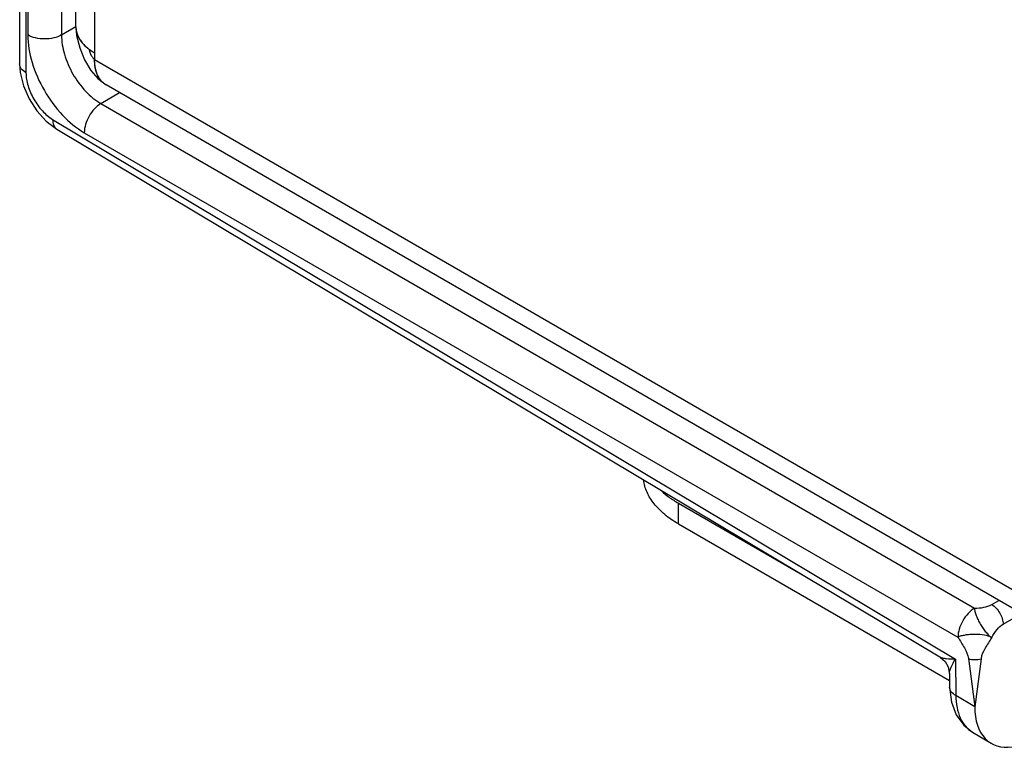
# Model space of a CAD drawing. Header units: inches. Extents: x 0 to 22, y 0 to 17.
# Tile 6 of 33: x 1.6 to 2.8, y 11.8 to 12.7. Entities that reach past the tile are written whole.
import ezdxf

# ---------------------------------------------------------------- set-up
doc = ezdxf.new("R2010")
doc.units = ezdxf.units.IN
doc.header["$LTSCALE"] = 1.21
doc.header["$MEASUREMENT"] = 0
doc.layers.get('0').update_dxf_attribs({"linetype": 'CONTINUOUS'})
doc.layers.add('03___PRT_ALL_CURVES', color=7, linetype='CONTINUOUS')
doc.layers.add('FEATURES', color=7, linetype='CONTINUOUS')

msp = doc.modelspace()

# ---------------------------------------------------------------- linework, layer by layer
at = {"color": 7, "linetype": 'CONTINUOUS'}
for p, q in [((1.6044, 14.994), (1.6044, 12.6177)), ((1.6123, 14.983), (1.6123, 12.6067)), ((1.6146, 14.933), (1.6146, 12.6541)), ((1.6569, 14.9329), (1.6569, 12.654)), ((1.6569, 12.654), (1.6748, 12.6645)), ((1.6044, 12.6177), (1.6052, 12.607)), ((1.7062, 12.5681), (1.7294, 12.5818)), ((1.7062, 12.5681), (2.801, 11.936)), ((1.6457, 12.5482), (2.7769, 11.8723)), ((1.6378, 12.546), (1.6509, 12.5361)), ((1.6509, 12.5361), (2.7572, 11.875)), ((1.6854, 12.5316), (2.7801, 11.8995)), ((2.8225, 11.9405), (2.8312, 11.9456)), ((2.8368, 11.916), (2.8583, 11.9286)), ((2.7769, 11.8723), (2.7775, 11.8264)), ((2.7932, 11.8728), (2.8011, 11.8123)), ((2.8091, 11.8727), (2.8011, 11.8123)), ((2.7694, 11.854), (2.7696, 11.8371)), ((2.7696, 11.8371), (2.7696, 11.8371)), ((2.8011, 11.8123), (2.7775, 11.8264)), ((2.7982, 11.7807), (2.8216, 11.7667))]:
    msp.add_line(p, q, dxfattribs=at)
at = {"color": 3, "linetype": 'CONTINUOUS'}
for p, q in [((1.6748, 12.6642), (1.6748, 14.8957)), ((1.6983, 14.8712), (1.6983, 12.6234)), ((1.691, 12.6364), (1.6914, 12.6361)), ((1.6983, 12.6234), (3.0941, 11.8175)), ((1.7012, 12.6057), (1.7, 12.6095)), ((3.0527, 11.8177), (1.7128, 12.5914))]:
    msp.add_line(p, q, dxfattribs=at)
for points in [[(1.6748, 12.6643), (1.6757, 12.6534), (1.6796, 12.6379), (1.6858, 12.6228)], [(1.6858, 12.6228), (1.6936, 12.6096), (1.7022, 12.5994), (1.7127, 12.5914)]]:
    msp.add_lwpolyline(points, dxfattribs=at)
at = {"color": 7, "linetype": 'CONTINUOUS'}
for points in [[(1.6052, 12.607), (1.6092, 12.5903), (1.6162, 12.574), (1.6259, 12.559), (1.6378, 12.546)], [(2.7572, 11.875), (2.7584, 11.8743), (2.764, 11.8691), (2.7677, 11.8626), (2.7693, 11.8552), (2.7694, 11.854)], [(2.7696, 11.8371), (2.7719, 11.8184), (2.7779, 11.8023), (2.7873, 11.7894), (2.7982, 11.7807)]]:
    msp.add_lwpolyline(points, dxfattribs=at)
at = {"color": 3, "linetype": 'CONTINUOUS'}
msp.add_arc((1.7165, 12.6724), 0.044, 218.8069, 223.1306, dxfattribs=at)
at = {"color": 7, "linetype": 'CONTINUOUS'}
msp.add_ellipse((2.8725, 11.8528), major_axis=(0.0507, 0.0862), ratio=0.582437, start_param=-3.922731, end_param=-2.699542, dxfattribs=at)
at = {"color": 3, "linetype": 'CONTINUOUS'}
for points, knots in [([(1.6748, 12.6643), (1.6748, 12.6638), (1.6749, 12.6618), (1.6752, 12.6598), (1.6755, 12.6583)], [0, 0, 0, 0, 0.2489, 1, 1, 1, 1]), ([(1.6748, 12.6642), (1.6748, 12.6625), (1.6752, 12.659), (1.6767, 12.6538), (1.6793, 12.6488), (1.6815, 12.6457), (1.6828, 12.6442)], [0, 0, 0, 0, 0.236365, 0.478536, 0.731708, 1, 1, 1, 1]), ([(1.6755, 12.6583), (1.676, 12.6559), (1.6778, 12.6511), (1.6806, 12.6468), (1.6823, 12.6448)], [0, 0, 0, 0, 0.4826, 1, 1, 1, 1]), ([(1.6828, 12.6442), (1.6834, 12.6435), (1.6859, 12.6407), (1.6887, 12.6381), (1.691, 12.6364)], [0, 0, 0, 0, 0.239672, 1, 1, 1, 1]), ([(1.691, 12.6364), (1.6916, 12.636), (1.6939, 12.6342), (1.6964, 12.6327), (1.6983, 12.6316)], [0, 0, 0, 0, 0.243598, 1, 1, 1, 1]), ([(1.6914, 12.6361), (1.6915, 12.6355), (1.6918, 12.6343), (1.6924, 12.6323), (1.6932, 12.6303), (1.6939, 12.629), (1.6942, 12.6283)], [0, 0, 0, 0, 0.220172, 0.468907, 0.733161, 1, 1, 1, 1]), ([(1.6942, 12.6283), (1.6945, 12.6278), (1.6951, 12.6268), (1.6961, 12.6254), (1.6971, 12.6242), (1.6979, 12.6236), (1.6983, 12.6234)], [0, 0, 0, 0, 0.282904, 0.548139, 0.788534, 1, 1, 1, 1]), ([(1.7128, 12.5914), (1.7116, 12.592), (1.7094, 12.5936), (1.7065, 12.5965), (1.704, 12.5999), (1.7019, 12.6038), (1.7003, 12.6081), (1.6991, 12.6129), (1.6984, 12.618), (1.6983, 12.6216), (1.6983, 12.6234)], [0, 0, 0, 0, 0.108022, 0.218073, 0.331987, 0.451321, 0.577252, 0.710601, 0.851598, 1, 1, 1, 1]), ([(1.7, 12.6095), (1.6994, 12.6117), (1.6985, 12.6163), (1.6983, 12.621), (1.6983, 12.6234)], [0, 0, 0, 0, 0.481835, 1, 1, 1, 1]), ([(1.705, 12.5986), (1.7046, 12.5991), (1.7031, 12.6014), (1.7019, 12.6038), (1.7012, 12.6057)], [0, 0, 0, 0, 0.241782, 1, 1, 1, 1]), ([(1.7127, 12.5914), (1.7112, 12.5923), (1.7083, 12.5944), (1.706, 12.5971), (1.705, 12.5986)], [0, 0, 0, 0, 0.492036, 1, 1, 1, 1])]:
    msp.add_open_spline(points, degree=3, knots=knots, dxfattribs=at)
at = {"color": 7, "linetype": 'CONTINUOUS'}
for points, knots in [([(1.6146, 12.6541), (1.6146, 12.6425), (1.619, 12.618), (1.6341, 12.5837), (1.6563, 12.5534), (1.6753, 12.5374), (1.6854, 12.5316)], [0, 0, 0, 0, 0.237148, 0.499989, 0.762837, 1, 1, 1, 1]), ([(1.6569, 12.654), (1.6539, 12.6522), (1.6469, 12.6498), (1.6357, 12.6486), (1.6246, 12.6498), (1.6176, 12.6523), (1.6146, 12.6541)], [0, 0, 0, 0, 0.237759, 0.500549, 0.76304, 1, 1, 1, 1]), ([(1.6569, 12.654), (1.6568, 12.6458), (1.6598, 12.6287), (1.6703, 12.6046), (1.6858, 12.5833), (1.6992, 12.5722), (1.7062, 12.5681)], [0, 0, 0, 0, 0.237477, 0.50022, 0.762847, 1, 1, 1, 1]), ([(1.6123, 12.6067), (1.6101, 12.608), (1.6063, 12.6109), (1.6044, 12.6156), (1.6044, 12.6177)], [0, 0, 0, 0, 0.550743, 1, 1, 1, 1]), ([(1.6123, 12.6067), (1.6123, 12.6012), (1.6144, 12.5896), (1.6215, 12.5733), (1.632, 12.5588), (1.6409, 12.5511), (1.6457, 12.5482)], [0, 0, 0, 0, 0.236702, 0.498901, 0.761696, 1, 1, 1, 1]), ([(1.7062, 12.5681), (1.7032, 12.5663), (1.6976, 12.5615), (1.6911, 12.5525), (1.6866, 12.5423), (1.6854, 12.535), (1.6854, 12.5316)], [0, 0, 0, 0, 0.238298, 0.501098, 0.763301, 1, 1, 1, 1]), ([(1.6457, 12.5482), (1.6457, 12.5457), (1.6462, 12.541), (1.6492, 12.5371), (1.6509, 12.5361)], [0, 0, 0, 0, 0.552062, 1, 1, 1, 1]), ([(2.801, 11.936), (2.798, 11.9342), (2.7924, 11.9294), (2.7858, 11.9204), (2.7814, 11.9102), (2.7801, 11.9029), (2.7801, 11.8995)], [0, 0, 0, 0, 0.238326, 0.501098, 0.763273, 1, 1, 1, 1]), ([(2.801, 11.936), (2.8005, 11.9347), (2.8012, 11.9323), (2.8022, 11.9293), (2.8034, 11.9257), (2.8053, 11.9211), (2.8082, 11.9156), (2.811, 11.9112), (2.8134, 11.9079), (2.8153, 11.9058), (2.8172, 11.9038), (2.8192, 11.9014), (2.821, 11.8995), (2.8224, 11.8994)], [0, 0, 0, 0, 0.097699, 0.156914, 0.219879, 0.355554, 0.500798, 0.646029, 0.715197, 0.781059, 0.843797, 0.903218, 1, 1, 1, 1]), ([(2.801, 11.936), (2.8048, 11.936), (2.8122, 11.9366), (2.8195, 11.9387), (2.8225, 11.9405)], [0, 0, 0, 0, 0.521332, 1, 1, 1, 1]), ([(2.8225, 11.9405), (2.8245, 11.9393), (2.8283, 11.9361), (2.8328, 11.93), (2.8358, 11.9232), (2.8368, 11.9183), (2.8368, 11.916)], [0, 0, 0, 0, 0.23728, 0.500621, 0.763369, 1, 1, 1, 1]), ([(2.8224, 11.8994), (2.8244, 11.9028), (2.8285, 11.909), (2.8339, 11.9143), (2.8368, 11.916)], [0, 0, 0, 0, 0.537718, 1, 1, 1, 1]), ([(2.8224, 11.8994), (2.8196, 11.9008), (2.8125, 11.9026), (2.8032, 11.9033), (2.795, 11.903), (2.7901, 11.9024), (2.7865, 11.9017), (2.7834, 11.9011), (2.781, 11.9005), (2.7801, 11.8995)], [0, 0, 0, 0, 0.218139, 0.500174, 0.645644, 0.781301, 0.844145, 0.903365, 1, 1, 1, 1]), ([(2.7801, 11.8995), (2.7827, 11.895), (2.7882, 11.8868), (2.7926, 11.8775), (2.7932, 11.8728)], [0, 0, 0, 0, 0.518516, 1, 1, 1, 1]), ([(2.8224, 11.8994), (2.8198, 11.8948), (2.8143, 11.8866), (2.8097, 11.8773), (2.8091, 11.8727)], [0, 0, 0, 0, 0.533586, 1, 1, 1, 1]), ([(2.7572, 11.875), (2.7583, 11.8744), (2.761, 11.8735), (2.7676, 11.8724), (2.773, 11.8723), (2.7769, 11.8723)], [0, 0, 0, 0, 0.187374, 0.421283, 1, 1, 1, 1]), ([(2.7694, 11.854), (2.7694, 11.8552), (2.7699, 11.858), (2.7722, 11.8643), (2.7749, 11.869), (2.7769, 11.8723)], [0, 0, 0, 0, 0.187338, 0.421246, 1, 1, 1, 1]), ([(2.7932, 11.8728), (2.7957, 11.8718), (2.8012, 11.8712), (2.8066, 11.8718), (2.8091, 11.8727)], [0, 0, 0, 0, 0.499345, 1, 1, 1, 1]), ([(2.7775, 11.8264), (2.7753, 11.8277), (2.7715, 11.8305), (2.7697, 11.835), (2.7696, 11.8371)], [0, 0, 0, 0, 0.552043, 1, 1, 1, 1]), ([(2.7775, 11.8264), (2.7776, 11.8214), (2.7784, 11.8118), (2.7823, 11.7986), (2.7888, 11.7879), (2.7949, 11.7826), (2.7982, 11.7807)], [0, 0, 0, 0, 0.288846, 0.548135, 0.781854, 1, 1, 1, 1])]:
    msp.add_open_spline(points, degree=3, knots=knots, dxfattribs=at)
at = {"layer": '03___PRT_ALL_CURVES', "color": 40, "linetype": 'CONTINUOUS'}
for p, q in [((1.6748, 12.6643), (1.6752, 12.6598)), ((1.6752, 12.6598), (1.6753, 12.6591)), ((1.6753, 12.6591), (1.6763, 12.6554)), ((1.6763, 12.6554), (1.6768, 12.654)), ((1.6983, 12.6316), (1.6983, 12.6234)), ((1.7049, 12.5986), (1.7036, 12.6007))]:
    msp.add_line(p, q, dxfattribs=at)
for points, knots in [([(1.6768, 12.654), (1.6769, 12.6538), (1.6771, 12.6534), (1.6773, 12.653), (1.6774, 12.6526), (1.6776, 12.6521), (1.6779, 12.6516), (1.6782, 12.651), (1.6785, 12.6503), (1.6789, 12.6497), (1.6793, 12.6491), (1.6797, 12.6484), (1.68, 12.6479), (1.6803, 12.6475), (1.6805, 12.6472), (1.6807, 12.6469), (1.6809, 12.6467), (1.6811, 12.6464), (1.6812, 12.6461), (1.6814, 12.646), (1.6815, 12.6458), (1.6818, 12.6454), (1.6822, 12.6448), (1.6826, 12.6444), (1.6828, 12.6442)], [0, 0, 0, 0, 0.0625, 0.125, 0.15625, 0.1875, 0.25, 0.3125, 0.375, 0.4375, 0.5, 0.5625, 0.625, 0.65625, 0.6875, 0.71875, 0.75, 0.78125, 0.8125, 0.828125, 0.84375, 0.875, 0.9375, 1, 1, 1, 1]), ([(1.6828, 12.6442), (1.683, 12.6439), (1.6835, 12.6433), (1.6842, 12.6426), (1.6847, 12.642), (1.6852, 12.6415), (1.6859, 12.6408), (1.6866, 12.6401), (1.6872, 12.6395), (1.6879, 12.639), (1.6885, 12.6385), (1.6891, 12.6379), (1.6895, 12.6375), (1.6901, 12.6372), (1.6907, 12.6366), (1.6914, 12.6361), (1.6921, 12.6356), (1.6928, 12.6351), (1.6937, 12.6345), (1.6945, 12.6339), (1.695, 12.6336), (1.6954, 12.6333), (1.6961, 12.6329), (1.6971, 12.6323), (1.6979, 12.6318), (1.6983, 12.6316)], [0, 0, 0, 0, 0.0625, 0.125, 0.15625, 0.1875, 0.25, 0.3125, 0.34375, 0.375, 0.4375, 0.46875, 0.5, 0.53125, 0.5625, 0.625, 0.65625, 0.6875, 0.75, 0.8125, 0.828125, 0.84375, 0.875, 0.9375, 1, 1, 1, 1]), ([(1.7, 12.6096), (1.6999, 12.6098), (1.6998, 12.6103), (1.6996, 12.611), (1.6995, 12.6114), (1.6994, 12.6117), (1.6994, 12.612), (1.6993, 12.6123), (1.6992, 12.6129), (1.6991, 12.6135), (1.699, 12.614), (1.6989, 12.6146), (1.6988, 12.6151), (1.6988, 12.6157), (1.6987, 12.6161), (1.6986, 12.6165), (1.6986, 12.6171), (1.6985, 12.6178), (1.6985, 12.6184), (1.6984, 12.619), (1.6984, 12.6195), (1.6984, 12.6201), (1.6983, 12.6205), (1.6983, 12.6207), (1.6983, 12.6211), (1.6983, 12.6216), (1.6983, 12.6224), (1.6983, 12.6231), (1.6983, 12.6234)], [0, 0, 0, 0, 0.0625, 0.125, 0.15625, 0.171875, 0.1875, 0.21875, 0.25, 0.3125, 0.34375, 0.375, 0.4375, 0.46875, 0.5, 0.53125, 0.5625, 0.625, 0.65625, 0.6875, 0.75, 0.78125, 0.8125, 0.828125, 0.84375, 0.875, 0.9375, 1, 1, 1, 1]), ([(1.7036, 12.6007), (1.7035, 12.6009), (1.7033, 12.6012), (1.7031, 12.6016), (1.7029, 12.6019), (1.7028, 12.6022), (1.7025, 12.6026), (1.7023, 12.6032), (1.702, 12.6037), (1.7018, 12.6043), (1.7015, 12.6048), (1.7013, 12.6054), (1.7011, 12.606), (1.7009, 12.6066), (1.7007, 12.6072), (1.7005, 12.6078), (1.7002, 12.6086), (1.7001, 12.6092), (1.7, 12.6096)], [0, 0, 0, 0, 0.0625, 0.125, 0.15625, 0.1875, 0.25, 0.3125, 0.375, 0.4375, 0.5, 0.5625, 0.625, 0.6875, 0.75, 0.8125, 0.875, 1, 1, 1, 1]), ([(1.708, 12.595), (1.7079, 12.5951), (1.7076, 12.5953), (1.7073, 12.5957), (1.7071, 12.5959), (1.707, 12.596), (1.7068, 12.5962), (1.7067, 12.5964), (1.7066, 12.5965), (1.7064, 12.5967), (1.7064, 12.5968), (1.7062, 12.5969), (1.7061, 12.5971), (1.706, 12.5972), (1.7059, 12.5974), (1.7056, 12.5977), (1.7053, 12.5981), (1.705, 12.5985), (1.7049, 12.5986)], [0, 0, 0, 0, 0.125, 0.25, 0.3125, 0.34375, 0.375, 0.4375, 0.46875, 0.5, 0.53125, 0.5625, 0.625, 0.65625, 0.6875, 0.75, 0.875, 1, 1, 1, 1]), ([(1.7127, 12.5914), (1.7125, 12.5915), (1.7123, 12.5917), (1.712, 12.5918), (1.7118, 12.592), (1.7115, 12.5922), (1.7109, 12.5925), (1.7101, 12.5931), (1.7095, 12.5937), (1.7089, 12.5942), (1.7085, 12.5945), (1.7082, 12.5948), (1.708, 12.595)], [0, 0, 0, 0, 0.125, 0.15625, 0.1875, 0.25, 0.375, 0.5, 0.75, 0.8125, 0.875, 1, 1, 1, 1])]:
    msp.add_open_spline(points, degree=3, knots=knots, dxfattribs=at)
at = {"layer": 'FEATURES', "color": 7, "linetype": 'CONTINUOUS'}
for p, q in [((2.4298, 12.0676), (2.5854, 11.9777)), ((2.4298, 12.0415), (2.4298, 12.0676)), ((2.4298, 12.0415), (2.7695, 11.8453))]:
    msp.add_line(p, q, dxfattribs=at)
for points, knots in [([(2.4298, 12.0415), (2.4267, 12.0432), (2.4208, 12.0469), (2.4127, 12.0531), (2.4055, 12.0596), (2.3994, 12.0665), (2.3943, 12.0736), (2.3904, 12.081), (2.3876, 12.0887), (2.3865, 12.0939), (2.3862, 12.0964)], [0, 0, 0, 0, 0.146865, 0.28692, 0.42003, 0.546466, 0.66675, 0.781662, 0.892292, 1, 1, 1, 1]), ([(2.4085, 12.0831), (2.4116, 12.0802), (2.4184, 12.0746), (2.4258, 12.0698), (2.4298, 12.0676)], [0, 0, 0, 0, 0.484413, 1, 1, 1, 1])]:
    msp.add_open_spline(points, degree=3, knots=knots, dxfattribs=at)

doc.saveas('drawing.dxf')
